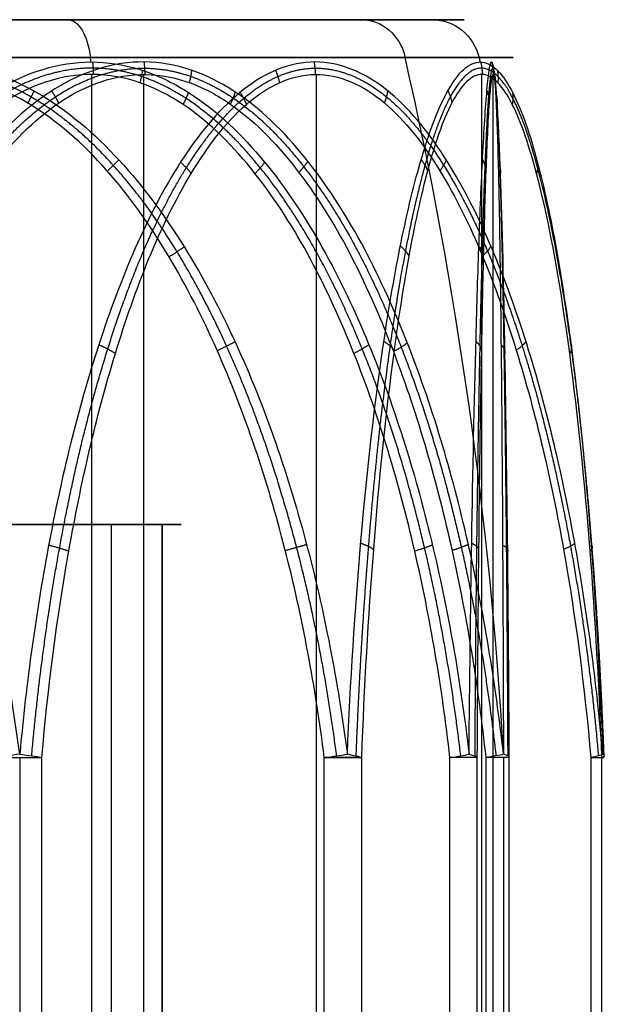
# Model space of a CAD drawing. Header units: millimetres. Extents: x -175 to 175, y -101 to 102.
# Tile 90 of 133: x 57.69 to 60.01, y -52.4 to -48.5. Entities that reach past the tile are written whole.
import ezdxf

# ---------------------------------------------------------------- set-up
doc = ezdxf.new("R2010")
doc.units = ezdxf.units.MM
doc.layers.add('Livello 01', color=7, linetype='Continuous')

msp = doc.modelspace()

# ---------------------------------------------------------------- linework, layer by layer
at = {"layer": 'Livello 01', "color": 254, "true_color": 0xcad1ee}
for p, q in [((59.3194, -48.5, 27.0237), (54.0284, -48.5, 25.3768)), ((59.0401, -48.5, -248.5246), (54.1343, -48.5, -245.9478)), ((55.2988, -48.5, -249.6891), (57.8756, -48.5, -244.7833)), ((57.9706, -59.3, -244.6024), (57.9706, -48.7169, -244.6024)), ((58.1764, -59.3, -249.7511), (58.1764, -48.7169, -249.7511)), ((58.8599, -59.3, 24.1823), (58.8599, -48.7169, 24.1823)), ((59.5145, -59.3, 27.0844), (59.5145, -48.7169, 27.0844)), ((59.5598, -59.3, -247.1173), (59.5598, -48.7169, -247.1173)), ((55.0984, -50.5, 25.7099), (58.2493, -50.5, 26.6906)), ((58.0479, -50.5, -248.0034), (55.1264, -50.5, -246.4689)), ((58.0479, -50.5, -248.0034), (58.0479, -55.4, -248.0034)), ((58.2493, -50.5, 26.6906), (58.2493, -55.4, 26.6906)), ((57.6856, -51.4225, 22.9498), (57.6856, -59.3, 22.9498)), ((59.601, -51.4225, -248.8192), (59.601, -59.3, -248.8192))]:
    msp.add_line(p, q, dxfattribs=at)
at = {"layer": 'Livello 01', "color": 254, "true_color": 0xcad1ee, "extrusion": (0, -1, 0)}
for centre, radius, start, end in [((56.5872, -247.2362, 48.5), 2.7707, 62.2891, 242.2891), ((56.6739, 26.2003, 48.5), 2.7707, 17.2891, 197.2891), ((56.6739, 26.2003, 48.5), 2.7707, 197.2891, 17.2891), ((56.5872, -247.2362, 48.5), 2.7707, 242.2891, 62.2891), ((56.6739, 26.2003, 48.6503), 2.9644, 17.2891, 197.2891), ((56.5872, -247.2362, 48.6503), 2.9644, 242.2891, 62.2891), ((56.6739, 26.2003, 50.5), 1.65, 17.2891, 197.2891), ((56.5872, -247.2362, 50.5), 1.65, 242.2891, 62.2891), ((57.6262, 23.1407, 51.4225), 0.2, 257.2891, 317.2891), ((58.8474, 28.5547, 51.4225), 0.2, 17.2891, 77.2891), ((59.296, -245.5245, 51.4225), 0.2, 2.2891, 62.2891), ((59.7997, 25.4952, 51.4225), 0.2, 317.2891, 17.2891)]:
    msp.add_arc(centre, radius, start, end, dxfattribs=at)
at = {"layer": 'Livello 01', "color": 254, "true_color": 0xcad1ee, "extrusion": (0.885305, -9.69641e-13, -0.46501)}
msp.add_arc((-48.7, -189.7952, 165.0642), 0.2, 360, 75.6064, dxfattribs=at)
at = {"layer": 'Livello 01', "color": 254, "true_color": 0xcad1ee, "extrusion": (-0.46501, 1.54879e-16, -0.885305)}
msp.add_arc((48.7, -167.8349, 192.5659), 0.2, 180, 255.6064, dxfattribs=at)
at = {"layer": 'Livello 01', "color": 254, "true_color": 0xcad1ee, "extrusion": (0.297194, 8.97712e-13, -0.954817)}
msp.add_arc((-48.7, 64.6704, -8.1733), 0.2, 0, 75.6064, dxfattribs=at)
at = {"layer": 'Livello 01', "color": 254, "true_color": 0xcad1ee, "extrusion": (0, 1, 0)}
for centre, radius, start, end in [((-56.5872, -247.2362, -48.6503), 2.9644, 297.7109, 117.7109), ((-56.6739, 26.2003, -48.6503), 2.9644, 162.7109, 342.7109), ((-56.6739, 26.2003, -50.5), 1.65, 162.7109, 342.7109), ((-58.8474, 28.5547, -51.4225), 0.2, 102.7109, 162.7109), ((-59.424, -248.7262, -51.4225), 0.2, 177.7109, 237.7109)]:
    msp.add_arc(centre, radius, start, end, dxfattribs=at)
at = {"layer": 'Livello 01', "color": 254, "true_color": 0xcad1ee, "extrusion": (-0.885305, -7.36987e-11, 0.46501)}
msp.add_arc((52.379, -204.1307, -165.0642), 15, 104.3261, 104.39359, dxfattribs=at)
at = {"layer": 'Livello 01', "color": 254, "true_color": 0xcad1ee, "extrusion": (0.46501, 2.94866e-16, 0.885305)}
msp.add_arc((-52.379, -153.4995, -192.5659), 15, 273.70547, 284.39359, dxfattribs=at)
at = {"layer": 'Livello 01', "color": 254, "true_color": 0xcad1ee, "extrusion": (0.297194, -8.58979e-10, -0.954817)}
msp.add_arc((-52.379, 50.335, -8.1733), 15, 75.60641, 75.6739, dxfattribs=at)
at = {"layer": 'Livello 01', "color": 254, "true_color": 0xcad1ee, "extrusion": (-0.125305, 0.991716, 0.028264)}
for centre, start, end in [((-50.7256, 24.7776, -57.5633), 252.4021, 282.6089), ((-51.9371, 30.1937, -57.5633), 102.6089, 132.8158)]:
    msp.add_arc(centre, 0.2, start, end, dxfattribs=at)
at = {"layer": 'Livello 01', "color": 254, "true_color": 0xcad1ee, "extrusion": (-0.087129, -0.991716, -0.094385)}
msp.add_arc((61.9056, 27.3963, 43.7914), 0.2, 286.8447, 317.0515, dxfattribs=at)
at = {"layer": 'Livello 01', "color": 254, "true_color": 0xcad1ee, "extrusion": (0.038175, 0.991716, -0.122649)}
msp.add_arc((-60.7818, 22.3145, -52.2522), 0.2, 132.3683, 162.5752, dxfattribs=at)
at = {"layer": 'Livello 01', "color": 254, "true_color": 0xcad1ee, "extrusion": (-0.11372, 0.991716, 0.059732)}
msp.add_arc((-53.0517, -241.631, -72.4053), 0.2, 117.5151, 147.7219, dxfattribs=at)
at = {"layer": 'Livello 01', "color": 254, "true_color": 0xcad1ee, "extrusion": (0.005131, 0.991716, -0.12835)}
msp.add_arc((-59.5612, -250.0543, -19.1791), 0.2, 147.4849, 177.6918, dxfattribs=at)
at = {"layer": 'Livello 01', "color": 254, "true_color": 0xcad1ee, "extrusion": (-0.108589, 0.991716, -0.068619)}
msp.add_arc((-53.4738, -252.0913, -40.3821), 0.2, 207.7189, 237.9257, dxfattribs=at)
at = {"layer": 'Livello 01', "color": 254, "true_color": 0xcad1ee, "extrusion": (-0.005131, 0.991716, 0.12835)}
msp.add_arc((-59.1571, -240.0295, -83.2255), 0.2, 177.6918, 207.8986, dxfattribs=at)
at = {"layer": 'Livello 01', "color": 254, "true_color": 0xcad1ee}
msp.add_arc((59.424, -51.4225, -248.7262), 0.2, 0, 0.2963, dxfattribs=at)
at = {"layer": 'Livello 01', "color": 254, "true_color": 0xcad1ee, "extrusion": (-0.087129, 0.991716, -0.094385)}
msp.add_arc((-55.0697, 20.0525, -58.6132), 0.2, 192.7417, 222.9485, dxfattribs=at)
at = {"layer": 'Livello 01', "color": 254, "true_color": 0xcad1ee, "extrusion": (0.038175, -0.991716, -0.122649)}
msp.add_arc((57.7774, 31.8871, 50.1524), 0.2, 347.218, 17.4248, dxfattribs=at)
at = {"layer": 'Livello 01', "color": 254, "true_color": 0xcad1ee}
for points, knots in [([(57.6855, -51.4096, 22.9502), (57.6479, -51.1238, 22.9579), (57.5931, -50.8404, 22.9691), (57.4446, -50.2887, 22.9996), (57.3514, -50.0193, 23.0187), (57.1684, -49.6299, 23.0566), (57.0998, -49.5024, 23.0709), (56.9461, -49.2615, 23.1031), (56.8608, -49.1473, 23.121), (56.6635, -48.9385, 23.163), (56.5538, -48.8463, 23.1865), (56.3025, -48.7089, 23.2413), (56.1616, -48.6675, 23.2724), (55.9508, -48.6674, 23.32), (55.8795, -48.6774, 23.3362), (55.7431, -48.7152, 23.3675), (55.6778, -48.7426, 23.3826), (55.4894, -48.8456, 23.4266), (55.3794, -48.9386, 23.4526), (55.1836, -49.1468, 23.4993), (55.0987, -49.2612, 23.5198), (54.9454, -49.5031, 23.5569), (54.8774, -49.6308, 23.5734), (54.6965, -50.0188, 23.6175), (54.6041, -50.2878, 23.6402), (54.4567, -50.8398, 23.6765), (54.4023, -51.1237, 23.6899), (54.365, -51.4096, 23.6991)], [0, 0, 0, 0, 0.86597, 0.86597, 1.731941, 1.731941, 2.164926, 2.164926, 2.597911, 2.597911, 3.030897, 3.030897, 3.463882, 3.463882, 3.680375, 3.680375, 3.896867, 3.896867, 4.329852, 4.329852, 4.762838, 4.762838, 5.195823, 5.195823, 6.061793, 6.061793, 6.927764, 6.927764, 6.927764, 6.927764]), ([(55.6623, -51.4096, 29.4503), (55.6998, -51.1243, 29.4427), (55.7541, -50.8433, 29.4316), (55.9017, -50.2934, 29.4012), (55.9945, -50.024, 29.3822), (56.2389, -49.5025, 29.3315), (56.3855, -49.2558, 29.3011), (56.6805, -48.9419, 29.2383), (56.7894, -48.8497, 29.215), (56.9772, -48.7456, 29.1741), (57.0422, -48.7179, 29.1598), (57.1778, -48.679, 29.1298), (57.2493, -48.6681, 29.1138), (57.4611, -48.6661, 29.0661), (57.6017, -48.7062, 29.0338), (57.8531, -48.8418, 28.9752), (57.9625, -48.9332, 28.9493), (58.1599, -49.1414, 28.9022), (58.2461, -49.257, 28.8815), (58.4004, -49.4995, 28.8442), (58.4677, -49.6254, 28.8278), (58.649, -50.0129, 28.7835), (58.7431, -50.2856, 28.7604), (58.8916, -50.8419, 28.7239), (58.9455, -51.1241, 28.7106), (58.9827, -51.4096, 28.7014)], [-6.93099, -6.93099, -6.93099, -6.93099, -6.064616, -6.064616, -5.198242, -5.198242, -4.331869, -4.331869, -3.898682, -3.898682, -3.682088, -3.682088, -3.465495, -3.465495, -3.032308, -3.032308, -2.599121, -2.599121, -2.165934, -2.165934, -1.732747, -1.732747, -0.866374, -0.866374, 0, 0, 0, 0]), ([(56.4512, -51.4096, -243.835), (56.4855, -51.1238, -243.8522), (56.5356, -50.8403, -243.8772), (56.6712, -50.2886, -243.9451), (56.7563, -50.0192, -243.9877), (56.9232, -49.6297, -244.0717), (56.9858, -49.5022, -244.1033), (57.126, -49.2613, -244.1742), (57.2038, -49.1471, -244.2136), (57.3835, -48.9383, -244.3052), (57.4835, -48.8461, -244.3563), (57.7121, -48.7087, -244.4743), (57.8402, -48.6674, -244.5409), (57.9677, -48.6674, -244.6079)], [-3.465488, -3.465488, -3.465488, -3.465488, -2.599116, -2.599116, -1.732744, -1.732744, -1.299558, -1.299558, -0.866372, -0.866372, -0.433186, -0.433186, 0, 0, 0, 0]), ([(59.6007, -51.4096, -248.819), (59.5687, -51.1243, -248.8401), (59.5225, -50.8433, -248.8706), (59.3966, -50.2934, -248.9536), (59.3175, -50.024, -249.0058), (59.1089, -49.5025, -249.1427), (58.9837, -49.2558, -249.2249), (58.7308, -48.9419, -249.3891), (58.6373, -48.8497, -249.4496), (58.4755, -48.7456, -249.5535), (58.4195, -48.7179, -249.5893), (58.3023, -48.679, -249.664), (58.2405, -48.6681, -249.7033), (58.057, -48.6661, -249.8193), (57.9348, -48.7062, -249.8958), (57.7155, -48.8418, -250.0322), (57.6198, -48.9332, -250.0912), (57.447, -49.1414, -250.1975), (57.3714, -49.257, -250.2438), (57.2359, -49.4995, -250.3265), (57.1767, -49.6254, -250.3625), (57.0172, -50.0129, -250.4594), (56.9344, -50.2856, -250.5096), (56.8035, -50.8419, -250.5888), (56.756, -51.1241, -250.6175), (56.7231, -51.4096, -250.6373)], [-6.93099, -6.93099, -6.93099, -6.93099, -6.064616, -6.064616, -5.198242, -5.198242, -4.331869, -4.331869, -3.898682, -3.898682, -3.682088, -3.682088, -3.465495, -3.465495, -3.032308, -3.032308, -2.599121, -2.599121, -2.165934, -2.165934, -1.732747, -1.732747, -0.866374, -0.866374, 0, 0, 0, 0]), ([(59.9943, -51.4096, 25.4513), (59.9689, -51.1238, 25.4226), (59.9318, -50.8404, 25.3807), (59.8311, -50.2887, 25.2673), (59.7679, -50.0193, 25.1962), (59.6436, -49.6299, 25.0567), (59.597, -49.5024, 25.0044), (59.4922, -49.2615, 24.8874), (59.434, -49.1473, 24.8225), (59.2991, -48.9385, 24.6726), (59.2238, -48.8463, 24.5894), (59.0508, -48.7089, 24.3992), (58.9533, -48.6675, 24.2927), (58.8067, -48.6674, 24.1339), (58.757, -48.6774, 24.0802), (58.6617, -48.7152, 23.9778), (58.616, -48.7426, 23.9288), (58.4837, -48.8456, 23.7876), (58.4061, -48.9386, 23.7053), (58.2678, -49.1468, 23.5592), (58.2077, -49.2612, 23.4958), (58.0989, -49.5031, 23.3816), (58.0505, -49.6308, 23.331), (57.9219, -50.0188, 23.1965), (57.856, -50.2878, 23.1278), (57.7509, -50.8398, 23.0183), (57.7121, -51.1237, 22.9778), (57.6855, -51.4096, 22.9502)], [0, 0, 0, 0, 0.86597, 0.86597, 1.731941, 1.731941, 2.164926, 2.164926, 2.597911, 2.597911, 3.030897, 3.030897, 3.463882, 3.463882, 3.680375, 3.680375, 3.896867, 3.896867, 4.329852, 4.329852, 4.762838, 4.762838, 5.195823, 5.195823, 6.061793, 6.061793, 6.927764, 6.927764, 6.927764, 6.927764]), ([(57.9677, -48.6674, -244.6079), (58.0315, -48.6674, -244.6414), (58.0962, -48.6775, -244.6755), (58.2197, -48.7153, -244.741), (58.2789, -48.7427, -244.7725), (58.4494, -48.8458, -244.8637), (58.549, -48.9388, -244.9173), (58.7259, -49.1471, -245.0131), (58.8026, -49.2615, -245.0548), (58.9411, -49.5033, -245.1303), (59.0025, -49.631, -245.1639), (59.1657, -50.0189, -245.2533), (59.2491, -50.288, -245.2991), (59.382, -50.8399, -245.3723), (59.4311, -51.1238, -245.3993), (59.4647, -51.4096, -245.4178)], [0, 0, 0, 0, 0.216392, 0.216392, 0.432785, 0.432785, 0.86557, 0.86557, 1.298354, 1.298354, 1.731139, 1.731139, 2.596709, 2.596709, 3.462278, 3.462278, 3.462278, 3.462278]), ([(58.9827, -51.4096, 28.7014), (58.9949, -51.1238, 28.665), (59.0126, -50.8403, 28.6119), (59.0604, -50.2886, 28.468), (59.0905, -50.0192, 28.3777), (59.1491, -49.6297, 28.2002), (59.1711, -49.5022, 28.1337), (59.2201, -49.2613, 27.9844), (59.2472, -49.1471, 27.9016), (59.3095, -48.9383, 27.7097), (59.344, -48.8461, 27.6029), (59.4222, -48.7087, 27.3578), (59.4657, -48.6674, 27.2201), (59.5085, -48.6674, 27.0826)], [-3.465488, -3.465488, -3.465488, -3.465488, -2.599116, -2.599116, -1.732744, -1.732744, -1.299558, -1.299558, -0.866372, -0.866372, -0.433186, -0.433186, 0, 0, 0, 0]), ([(59.4647, -51.4096, -245.4178), (59.467, -51.1238, -245.4561), (59.4704, -50.8404, -245.512), (59.4794, -50.2887, -245.6633), (59.485, -50.0193, -245.7583), (59.4957, -49.6299, -245.9449), (59.4997, -49.5024, -246.0148), (59.5084, -49.2615, -246.1717), (59.5131, -49.1473, -246.2587), (59.5237, -48.9385, -246.4601), (59.5293, -48.8463, -246.5722), (59.5415, -48.7089, -246.829), (59.5478, -48.6675, -246.9733), (59.5565, -48.6674, -247.1891), (59.5592, -48.6774, -247.2623), (59.5643, -48.7152, -247.4021), (59.5666, -48.7426, -247.469), (59.5729, -48.8456, -247.6624), (59.5762, -48.9386, -247.7755), (59.5818, -49.1468, -247.9766), (59.584, -49.2612, -248.0639), (59.5879, -49.5031, -248.2216), (59.5895, -49.6308, -248.2916), (59.5937, -50.0188, -248.4777), (59.5957, -50.2878, -248.5728), (59.5988, -50.8398, -248.7246), (59.5999, -51.1237, -248.7806), (59.6007, -51.4096, -248.819)], [0, 0, 0, 0, 0.86597, 0.86597, 1.731941, 1.731941, 2.164926, 2.164926, 2.597911, 2.597911, 3.030897, 3.030897, 3.463882, 3.463882, 3.680375, 3.680375, 3.896867, 3.896867, 4.329852, 4.329852, 4.762838, 4.762838, 5.195823, 5.195823, 6.061793, 6.061793, 6.927764, 6.927764, 6.927764, 6.927764]), ([(59.5085, -48.6674, 27.0826), (59.5299, -48.6674, 27.0138), (59.5515, -48.6775, 26.9439), (59.5926, -48.7153, 26.8102), (59.6121, -48.7427, 26.7461), (59.6683, -48.8458, 26.561), (59.7007, -48.9388, 26.4527), (59.7582, -49.1471, 26.2599), (59.7829, -49.2615, 26.1762), (59.8274, -49.5033, 26.0249), (59.8471, -49.631, 25.9577), (59.8993, -50.0189, 25.7791), (59.9258, -50.288, 25.6877), (59.9681, -50.8399, 25.542), (59.9837, -51.1238, 25.4881), (59.9943, -51.4096, 25.4513)], [0, 0, 0, 0, 0.216392, 0.216392, 0.432785, 0.432785, 0.86557, 0.86557, 1.298354, 1.298354, 1.731139, 1.731139, 2.596709, 2.596709, 3.462278, 3.462278, 3.462278, 3.462278]), ([(58.8914, -51.4225, 28.7498), (58.8562, -51.1439, 28.7578), (58.8053, -50.8686, 28.7692), (58.6662, -50.3259, 28.8006), (58.5783, -50.0595, 28.8204), (58.409, -49.679, 28.8586), (58.3462, -49.555, 28.8728), (58.2024, -49.3154, 28.9052), (58.1218, -49.2003, 28.9234), (57.9367, -48.9913, 28.9652), (57.8334, -48.898, 28.9885), (57.5935, -48.758, 29.0426), (57.457, -48.7152, 29.0734), (57.2513, -48.7178, 29.1198), (57.1818, -48.7296, 29.1354), (57.0514, -48.7709, 29.1649), (56.9892, -48.8002, 29.1789), (56.8105, -48.9085, 29.2192), (56.7091, -49.0022, 29.242), (56.4341, -49.3182, 29.3041), (56.2992, -49.5617, 29.3345), (56.0737, -50.0729, 29.3854), (55.9879, -50.3361, 29.4047), (55.851, -50.8721, 29.4356), (55.8006, -51.1452, 29.447), (55.7656, -51.4225, 29.4549)], [0, 0, 0, 0, 0.842096, 0.842096, 1.684191, 1.684191, 2.105239, 2.105239, 2.526287, 2.526287, 2.947334, 2.947334, 3.368382, 3.368382, 3.578906, 3.578906, 3.78943, 3.78943, 4.210478, 4.210478, 5.052573, 5.052573, 5.894669, 5.894669, 6.736764, 6.736764, 6.736764, 6.736764]), ([(59.389, -51.4225, -245.3474), (59.3572, -51.145, -245.3307), (59.3114, -50.8722, -245.3067), (59.1877, -50.3376, -245.2417), (59.1101, -50.0757, -245.2009), (58.9076, -49.568, -245.0946), (58.7828, -49.3193, -245.029), (58.5342, -49.0039, -244.8984), (58.4403, -48.9081, -244.8491), (58.278, -48.7999, -244.7638), (58.2209, -48.7703, -244.7338), (58.1016, -48.7291, -244.6712), (58.0385, -48.7176, -244.6381), (57.8524, -48.7156, -244.5403), (57.7279, -48.7589, -244.4749), (57.5101, -48.9, -244.3605), (57.4161, -48.994, -244.3111), (57.2485, -49.2034, -244.2231), (57.1764, -49.3172, -244.1852), (57.0465, -49.5559, -244.117), (56.9887, -49.6817, -244.0867), (56.8346, -50.0644, -244.0057), (56.756, -50.3283, -243.9644), (56.6305, -50.8676, -243.8985), (56.5841, -51.144, -243.8741), (56.5522, -51.4225, -243.8574)], [-6.736681, -6.736681, -6.736681, -6.736681, -5.894596, -5.894596, -5.052511, -5.052511, -4.210425, -4.210425, -3.789383, -3.789383, -3.578862, -3.578862, -3.36834, -3.36834, -2.947298, -2.947298, -2.526255, -2.526255, -2.105213, -2.105213, -1.68417, -1.68417, -0.842085, -0.842085, 0, 0, 0, 0]), ([(56.822, -51.4225, -250.607), (56.8525, -51.1439, -250.5877), (56.8966, -50.8686, -250.5599), (57.0172, -50.3259, -250.4837), (57.0933, -50.0595, -250.4355), (57.24, -49.679, -250.3428), (57.2944, -49.555, -250.3085), (57.4191, -49.3154, -250.2297), (57.4889, -49.2003, -250.1855), (57.6493, -48.9913, -250.0842), (57.7389, -48.898, -250.0276), (57.9467, -48.758, -249.8963), (58.0651, -48.7152, -249.8215), (58.2433, -48.7178, -249.7088), (58.3035, -48.7296, -249.6708), (58.4166, -48.7709, -249.5994), (58.4704, -48.8002, -249.5653), (58.6253, -48.9085, -249.4675), (58.7131, -49.0022, -249.412), (58.9515, -49.3182, -249.2613), (59.0684, -49.5617, -249.1875), (59.2638, -50.0729, -249.064), (59.3382, -50.3361, -249.017), (59.4568, -50.8721, -248.9421), (59.5004, -51.1452, -248.9145), (59.5308, -51.4225, -248.8953)], [0, 0, 0, 0, 0.842096, 0.842096, 1.684191, 1.684191, 2.105239, 2.105239, 2.526287, 2.526287, 2.947334, 2.947334, 3.368382, 3.368382, 3.578906, 3.578906, 3.78943, 3.78943, 4.210478, 4.210478, 5.052573, 5.052573, 5.894669, 5.894669, 6.736764, 6.736764, 6.736764, 6.736764]), ([(57.7731, -51.4225, 23.0051), (57.7975, -51.145, 23.0315), (57.8326, -50.8722, 23.0695), (57.9274, -50.3376, 23.1722), (57.9868, -50.0757, 23.2365), (58.142, -49.568, 23.4046), (58.2376, -49.3193, 23.5082), (58.4281, -49.0039, 23.7145), (58.5, -48.9081, 23.7925), (58.6244, -48.7999, 23.9272), (58.6681, -48.7703, 23.9746), (58.7595, -48.7291, 24.0736), (58.8078, -48.7176, 24.126), (58.9504, -48.7156, 24.2804), (59.0458, -48.7589, 24.3837), (59.2127, -48.9, 24.5645), (59.2847, -48.994, 24.6425), (59.4131, -49.2034, 24.7816), (59.4684, -49.3172, 24.8415), (59.5679, -49.5559, 24.9493), (59.6121, -49.6817, 24.9972), (59.7302, -50.0644, 25.1251), (59.7905, -50.3283, 25.1904), (59.8866, -50.8676, 25.2945), (59.9221, -51.144, 25.333), (59.9466, -51.4225, 25.3596)], [-6.736681, -6.736681, -6.736681, -6.736681, -5.894596, -5.894596, -5.052511, -5.052511, -4.210425, -4.210425, -3.789383, -3.789383, -3.578862, -3.578862, -3.36834, -3.36834, -2.947298, -2.947298, -2.526255, -2.526255, -2.105213, -2.105213, -1.68417, -1.68417, -0.842085, -0.842085, 0, 0, 0, 0]), ([(59.9906, -51.4225, 25.5546), (59.9799, -51.145, 25.589), (59.9646, -50.8722, 25.6383), (59.923, -50.3376, 25.7718), (59.897, -50.0757, 25.8554), (59.829, -49.568, 26.0738), (59.7871, -49.3193, 26.2084), (59.7037, -49.0039, 26.4766), (59.6721, -48.9081, 26.5778), (59.6177, -48.7999, 26.7529), (59.5985, -48.7703, 26.8145), (59.5584, -48.7291, 26.9431), (59.5373, -48.7176, 27.0112), (59.4748, -48.7156, 27.2119), (59.433, -48.7589, 27.3461), (59.3599, -48.9, 27.5811), (59.3283, -48.994, 27.6824), (59.2721, -49.2034, 27.8632), (59.2479, -49.3172, 27.941), (59.2043, -49.5559, 28.081), (59.1849, -49.6817, 28.1434), (59.1331, -50.0644, 28.3096), (59.1067, -50.3283, 28.3944), (59.0646, -50.8676, 28.5297), (59.049, -51.144, 28.5797), (59.0383, -51.4225, 28.6142)], [-6.736681, -6.736681, -6.736681, -6.736681, -5.894596, -5.894596, -5.052511, -5.052511, -4.210425, -4.210425, -3.789383, -3.789383, -3.578862, -3.578862, -3.36834, -3.36834, -2.947298, -2.947298, -2.526255, -2.526255, -2.105213, -2.105213, -1.68417, -1.68417, -0.842085, -0.842085, 0, 0, 0, 0]), ([(59.6238, -51.4225, -248.7182), (59.6224, -51.145, -248.6823), (59.6203, -50.8722, -248.6307), (59.6147, -50.3376, -248.491), (59.6112, -50.0757, -248.4035), (59.6021, -49.568, -248.1749), (59.5965, -49.3193, -248.0341), (59.5852, -49.0039, -247.7534), (59.581, -48.9081, -247.6474), (59.5737, -48.7999, -247.4643), (59.5711, -48.7703, -247.3998), (59.5657, -48.7291, -247.2652), (59.5629, -48.7176, -247.194), (59.5545, -48.7156, -246.984), (59.5489, -48.7589, -246.8435), (59.539, -48.9, -246.5976), (59.5348, -48.994, -246.4915), (59.5272, -49.2034, -246.3024), (59.524, -49.3172, -246.221), (59.5181, -49.5559, -246.0744), (59.5155, -49.6817, -246.0092), (59.5086, -50.0644, -245.8352), (59.505, -50.3283, -245.7465), (59.4994, -50.8676, -245.6049), (59.4973, -51.144, -245.5525), (59.4958, -51.4225, -245.5165)], [-6.736681, -6.736681, -6.736681, -6.736681, -5.894596, -5.894596, -5.052511, -5.052511, -4.210425, -4.210425, -3.789383, -3.789383, -3.578862, -3.578862, -3.36834, -3.36834, -2.947298, -2.947298, -2.526255, -2.526255, -2.105213, -2.105213, -1.68417, -1.68417, -0.842085, -0.842085, 0, 0, 0, 0])]:
    msp.add_open_spline(points, degree=3, knots=knots, dxfattribs=at)
for points, weights in [([(57.974, -48.6674, -244.6112), (57.9767, -48.6918, -244.6056), (57.9765, -48.7169, -244.6055)], [0.999999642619, 0.992194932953, 1]), ([(58.1774, -48.6674, -249.7432), (58.1805, -48.6918, -249.7485), (58.1804, -48.7169, -249.7486)], [0.999999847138, 0.992194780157, 1.00000065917]), ([(58.8505, -48.6674, 24.1813), (58.8552, -48.6918, 24.1773), (58.8554, -48.7169, 24.1774)], [0.999999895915, 0.992194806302, 1]), ([(59.5106, -48.6674, 27.0758), (59.5165, -48.6918, 27.0778), (59.5164, -48.7169, 27.0781)], [0.999999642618, 0.992194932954, 1]), ([(59.5539, -48.6674, -247.1247), (59.5601, -48.6918, -247.1242), (59.5601, -48.7169, -247.124)], [0.999999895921, 0.992194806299, 1]), ([(58.1714, -48.7007, -244.7154), (58.168, -48.7248, -244.7061), (58.1612, -48.7497, -244.7025)], [1.0000003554, 0.991604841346, 1]), ([(58.3658, -48.7001, -249.6235), (58.3632, -48.7242, -249.6331), (58.3568, -48.7491, -249.6371)], [1.00000070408, 0.991615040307, 0.999999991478]), ([(58.6987, -48.7007, 24.0176), (58.7086, -48.7248, 24.0185), (58.7138, -48.7497, 24.0241)], [1.00000036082, 0.991604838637, 1]), ([(59.5623, -48.7007, -247.3478), (59.5687, -48.7248, -247.3401), (59.5684, -48.7497, -247.3325)], [1.00000036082, 0.991604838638, 1]), ([(59.5765, -48.7007, 26.8625), (59.5807, -48.7248, 26.8715), (59.5785, -48.7497, 26.8788)], [1.00000035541, 0.991604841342, 1]), ([(57.7425, -48.7823, 29.001), (57.731, -48.8058, 29.0115), (57.7173, -48.8303, 29.0146)], [1.00000204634, 0.990192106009, 1.00000013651]), ([(57.8119, -48.7823, -249.9722), (57.8276, -48.8058, -249.9716), (57.8395, -48.8303, -249.964)], [1.00000204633, 0.990192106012, 1.00000013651]), ([(58.3534, -48.7881, -244.8124), (58.3448, -48.8115, -244.799), (58.3321, -48.8359, -244.7923)], [1.00000150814, 0.990095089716, 1]), ([(58.5388, -48.7864, -249.5128), (58.5314, -48.8099, -249.5268), (58.5193, -48.8343, -249.5345)], [1.00000087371, 0.990122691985, 1.00000018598]), ([(58.558, -48.7881, 23.8669), (58.5731, -48.8115, 23.8717), (58.5829, -48.8359, 23.8823)], [1.00000217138, 0.990094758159, 1]), ([(59.1422, -48.7815, 24.4996), (59.1388, -48.805, 24.4844), (59.1292, -48.8294, 24.4741)], [1.00000044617, 0.990207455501, 1]), ([(59.3808, -48.7815, 27.4875), (59.3923, -48.805, 27.477), (59.3964, -48.8294, 27.4636)], [1.00000051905, 0.990207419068, 1]), ([(59.5351, -48.7815, -246.6934), (59.5434, -48.805, -246.7065), (59.544, -48.8294, -246.7205)], [1.00000044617, 0.990207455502, 1]), ([(59.5694, -48.7881, -247.5539), (59.5767, -48.8115, -247.5397), (59.5761, -48.8359, -247.5253)], [1.00000217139, 0.990094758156, 1]), ([(59.6367, -48.7881, 26.6652), (59.6401, -48.8115, 26.6808), (59.6358, -48.8359, 26.6945)], [1.00000150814, 0.990095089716, 1]), ([(58.0779, -49.0552, 28.9218), (58.0571, -49.0767, 28.938), (58.0325, -49.0995, 28.9436)], [1.00000107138, 0.985835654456, 1.00000072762]), ([(58.8264, -49.0607, -249.327), (58.8122, -49.0822, -249.3494), (58.7907, -49.105, -249.363)], [1.00000355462, 0.985751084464, 1.00000012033]), ([(59.2749, -49.0544, 27.8163), (59.2927, -49.0759, 27.7969), (59.3002, -49.0987, 27.7728)], [1.00000077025, 0.985848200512, 1]), ([(59.3739, -49.0544, 24.7557), (59.366, -49.0759, 24.7306), (59.3489, -49.0987, 24.7121)], [1.00000073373, 0.985848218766, 1]), ([(59.5178, -49.0544, -246.3484), (59.53, -49.0759, -246.3717), (59.531, -49.0987, -246.3969)], [1.00000073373, 0.985848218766, 1]), ([(58.3225, -49.0648, 23.617), (58.3472, -49.0863, 23.627), (58.3646, -49.109, 23.6458)], [1.00000295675, 0.985690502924, 1]), ([(58.6557, -49.0648, -244.9751), (58.6397, -49.0863, -244.9538), (58.6171, -49.109, -244.9419)], [1.0000022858, 0.985690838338, 1]), ([(59.5796, -49.0648, -247.897), (59.59, -49.0863, -247.8725), (59.589, -49.109, -247.847)], [1.00000295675, 0.985690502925, 1]), ([(59.7354, -49.0648, 26.3364), (59.7391, -49.0863, 26.3628), (59.7315, -49.109, 26.3872)], [1.00000228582, 0.985690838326, 1]), ([(58.3369, -49.4, 28.8595), (58.3099, -49.4191, 28.881), (58.277, -49.4397, 28.8884)], [1.00000106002, 0.981054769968, 1.00000133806]), ([(59.1925, -49.3968, 28.0683), (59.2161, -49.4159, 28.0431), (59.2261, -49.4366, 28.011)], [0.999999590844, 0.981097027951, 1]), ([(59.5035, -49.3968, -246.0836), (59.5197, -49.4159, -246.1141), (59.5211, -49.4366, -246.1477)], [0.999999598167, 0.981097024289, 1]), ([(59.551, -49.3968, 24.9531), (59.5409, -49.4159, 24.9201), (59.5181, -49.4366, 24.8954)], [0.999999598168, 0.981097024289, 1]), ([(57.9987, -49.7873, 23.2768), (58.0371, -49.8037, 23.291), (58.0644, -49.8219, 23.3206)], [1.00000218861, 0.976539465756, 1]), ([(58.5382, -49.7762, 28.8106), (58.5068, -49.7928, 28.8366), (58.4677, -49.8109, 28.8454)], [1.00000094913, 0.976658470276, 0.999998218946]), ([(59.0681, -49.7873, -245.1998), (59.0445, -49.8037, -245.1664), (59.0089, -49.8219, -245.1477)], [1.00000286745, 0.976539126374, 1]), ([(59.1273, -49.7745, 28.2662), (59.1557, -49.7911, 28.237), (59.1676, -49.8093, 28.1988)], [1.00000079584, 0.976675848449, 1]), ([(59.22, -49.7803, -249.0698), (59.1991, -49.7967, -249.1049), (59.1652, -49.8149, -249.1263)], [1.00000139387, 0.97661468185, 0.999999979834]), ([(59.4917, -49.7745, -245.8756), (59.5116, -49.7911, -245.9112), (59.5132, -49.8093, -245.9512)], [1.00000078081, 0.976675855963, 1]), ([(59.5912, -49.7873, -248.3666), (59.6083, -49.8037, -248.3294), (59.6067, -49.8219, -248.2892)], [1.00000218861, 0.976539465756, 1]), ([(59.6897, -49.7745, 25.1085), (59.6787, -49.7911, 25.0693), (59.6515, -49.8093, 25.0399)], [1.00000078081, 0.976675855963, 1]), ([(59.8681, -49.7873, 25.8859), (59.875, -49.8037, 25.9262), (59.863, -49.8219, 25.9646)], [1.00000286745, 0.976539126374, 1]), ([(57.8002, -50.5809, 23.0696), (57.8469, -50.5921, 23.085), (57.88, -50.6049, 23.1208)], [0.999997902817, 0.969693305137, 1]), ([(58.8214, -50.5792, 28.7411), (58.7848, -50.5904, 28.7739), (58.7373, -50.6032, 28.7846)], [0.999999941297, 0.969703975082, 1.00000013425]), ([(59.0357, -50.5739, 28.5424), (59.0712, -50.5852, 28.5085), (59.0857, -50.598, 28.462)], [0.999999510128, 0.969740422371, 1]), ([(59.3196, -50.5809, -245.3379), (59.2927, -50.5921, -245.2968), (59.2495, -50.6049, -245.2742)], [1.00000035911, 0.969692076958, 1]), ([(59.4619, -50.5786, -248.9106), (59.4384, -50.5899, -248.9537), (59.3972, -50.6026, -248.9797)], [1.00000022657, 0.969707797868, 0.999999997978]), ([(59.4747, -50.5739, -245.5851), (59.5002, -50.5852, -245.627), (59.5022, -50.598, -245.6757)], [0.999999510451, 0.96974042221, 1]), ([(59.5973, -50.5809, -248.6534), (59.6195, -50.5921, -248.6095), (59.6175, -50.6049, -248.5608)], [0.999997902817, 0.969693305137, 1]), ([(59.8831, -50.5739, 25.326), (59.8716, -50.5852, 25.2783), (59.8385, -50.598, 25.2425)], [0.999999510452, 0.969740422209, 1]), ([(59.9483, -50.5809, 25.6104), (59.9583, -50.5921, 25.6585), (59.9438, -50.6049, 25.705)], [1.00000035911, 0.969692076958, 1])]:
    msp.add_rational_spline(points, weights, degree=2, dxfattribs=at)
for points, weights, knots in [([(58.9403, -51.4158, 28.7317), (58.9047, -51.1388, 28.7399), (58.8533, -50.8638, 28.7518), (58.7111, -50.3183, 28.7846), (58.621, -50.0493, 28.8054), (58.447, -49.6653, 28.8455), (58.3825, -49.5404, 28.8604), (58.2346, -49.2987, 28.8944), (58.1516, -49.1826, 28.9134), (57.9609, -48.9715, 28.9571), (57.8543, -48.8771, 28.9815), (57.6068, -48.735, 29.0378), (57.4655, -48.691, 29.0698), (57.2523, -48.6924, 29.1179), (57.1803, -48.7039, 29.1341), (57.0448, -48.7448, 29.1645), (56.9804, -48.774, 29.179), (56.7948, -48.8824, 29.2204), (56.6895, -48.9767, 29.2439), (56.4041, -49.2947, 29.3073), (56.2646, -49.54, 29.3381), (56.0314, -50.055, 29.3895), (55.9429, -50.3202, 29.409), (55.8016, -50.8608, 29.4401), (55.7497, -51.1362, 29.4516), (55.7136, -51.4158, 29.4595)], [0.982728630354, 0.983216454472, 0.983917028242, 0.985787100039, 0.986958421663, 0.989014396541, 0.989750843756, 0.991305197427, 0.9921217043, 0.993714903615, 0.994489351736, 0.995703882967, 0.996106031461, 0.996093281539, 0.99598918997, 0.995626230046, 0.995369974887, 0.994444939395, 0.993674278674, 0.991280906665, 0.989684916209, 0.986930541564, 0.985780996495, 0.983927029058, 0.98322093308, 0.982728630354], [0, 0, 0, 0, 0.866405, 0.866405, 1.73281, 1.73281, 2.166012, 2.166012, 2.599215, 2.599215, 3.032417, 3.032417, 3.46562, 3.46562, 3.682221, 3.682221, 3.898822, 3.898822, 4.332025, 4.332025, 5.19843, 5.19843, 6.064835, 6.064835, 6.93124, 6.93124, 6.93124, 6.93124]), ([(59.4316, -51.4158, -245.3776), (59.399, -51.1365, -245.3603), (59.3522, -50.8619, -245.3354), (59.2252, -50.3236, -245.2679), (59.1457, -50.06, -245.2256), (58.9376, -49.549, -245.115), (58.8093, -49.2986, -245.0469), (58.5527, -48.9808, -244.911), (58.4557, -48.8844, -244.8597), (58.2879, -48.7754, -244.7712), (58.2289, -48.7457, -244.74), (58.1055, -48.7042, -244.6751), (58.0402, -48.6926, -244.6407), (57.8475, -48.6906, -244.5395), (57.7185, -48.7342, -244.4719), (57.4929, -48.8762, -244.354), (57.3956, -48.9708, -244.3032), (57.2221, -49.1817, -244.2128), (57.1475, -49.2962, -244.174), (57.0132, -49.5365, -244.1042), (56.9535, -49.6631, -244.0732), (56.7942, -50.0487, -243.9904), (56.7132, -50.3143, -243.9484), (56.5838, -50.8573, -243.8812), (56.536, -51.1353, -243.8565), (56.5031, -51.4158, -243.8394)], [0.982728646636, 0.98322042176, 0.983924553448, 0.985767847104, 0.986908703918, 0.989631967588, 0.991254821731, 0.993641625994, 0.994428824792, 0.995357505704, 0.995618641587, 0.995986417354, 0.996091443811, 0.99610929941, 0.995711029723, 0.9944966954, 0.993720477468, 0.992128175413, 0.991322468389, 0.989774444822, 0.989027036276, 0.986960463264, 0.985804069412, 0.983936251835, 0.983221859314, 0.982728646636], [0, 0, 0, 0, 0.866392, 0.866392, 1.732784, 1.732784, 2.599177, 2.599177, 3.032373, 3.032373, 3.248971, 3.248971, 3.465569, 3.465569, 3.898765, 3.898765, 4.331961, 4.331961, 4.765157, 4.765157, 5.198353, 5.198353, 6.064746, 6.064746, 6.931138, 6.931138, 6.931138, 6.931138]), ([(56.7745, -51.4158, -250.6288), (56.8056, -51.1388, -250.6094), (56.8503, -50.8638, -250.5814), (56.9741, -50.3183, -250.5041), (57.0525, -50.0493, -250.4551), (57.2039, -49.6653, -250.3604), (57.26, -49.5404, -250.3253), (57.3887, -49.2987, -250.2448), (57.4608, -49.1826, -250.1996), (57.6265, -48.9715, -250.0956), (57.7191, -48.8771, -250.0375), (57.9339, -48.735, -249.9023), (58.0566, -48.691, -249.825), (58.2413, -48.6924, -249.7083), (58.3037, -48.7039, -249.6688), (58.4209, -48.7448, -249.5945), (58.4767, -48.774, -249.5591), (58.6373, -48.8824, -249.4572), (58.7283, -48.9767, -249.3994), (58.9749, -49.2947, -249.2424), (59.0954, -49.54, -249.1655), (59.2966, -50.055, -249.037), (59.3731, -50.3202, -248.9882), (59.4949, -50.8608, -248.9103), (59.5397, -51.1362, -248.8817), (59.5709, -51.4158, -248.8617)], [0.982728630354, 0.983216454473, 0.983917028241, 0.98578710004, 0.986958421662, 0.989014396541, 0.989750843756, 0.991305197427, 0.9921217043, 0.993714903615, 0.994489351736, 0.995703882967, 0.996106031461, 0.996093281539, 0.99598918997, 0.995626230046, 0.995369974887, 0.994444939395, 0.993674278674, 0.991280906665, 0.98968491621, 0.986930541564, 0.985780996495, 0.983927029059, 0.98322093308, 0.982728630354], [0, 0, 0, 0, 0.866405, 0.866405, 1.73281, 1.73281, 2.166012, 2.166012, 2.599215, 2.599215, 3.032417, 3.032417, 3.46562, 3.46562, 3.682221, 3.682221, 3.898822, 3.898822, 4.332025, 4.332025, 5.19843, 5.19843, 6.064835, 6.064835, 6.93124, 6.93124, 6.93124, 6.93124]), ([(57.7329, -51.4158, 22.9717), (57.7581, -51.1365, 22.9987), (57.7943, -50.8619, 23.0375), (57.8924, -50.3236, 23.1427), (57.9538, -50.06, 23.2085), (58.1145, -49.549, 23.381), (58.2134, -49.2986, 23.4872), (58.4111, -48.9808, 23.7), (58.4857, -48.8844, 23.7803), (58.6147, -48.7754, 23.9195), (58.6601, -48.7457, 23.9685), (58.7548, -48.7042, 24.0708), (58.8049, -48.6926, 24.125), (58.9525, -48.6906, 24.2849), (59.0511, -48.7342, 24.392), (59.2235, -48.8762, 24.5794), (59.2977, -48.9708, 24.6603), (59.4299, -49.1817, 24.8045), (59.4867, -49.2962, 24.8665), (59.5889, -49.5365, 24.9781), (59.6343, -49.6631, 25.0277), (59.7555, -50.0487, 25.1602), (59.8171, -50.3143, 25.2276), (59.9154, -50.8573, 25.3352), (59.9516, -51.1353, 25.3749), (59.9766, -51.4158, 25.4023)], [0.982728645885, 0.98322042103, 0.983924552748, 0.985767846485, 0.986908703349, 0.989631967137, 0.991254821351, 0.993641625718, 0.99442882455, 0.995357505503, 0.995618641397, 0.995986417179, 0.996091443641, 0.99610929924, 0.995711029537, 0.994496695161, 0.993720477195, 0.992128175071, 0.991322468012, 0.989774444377, 0.989027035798, 0.986960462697, 0.985804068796, 0.983936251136, 0.983221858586, 0.982728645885], [0, 0, 0, 0, 0.866392, 0.866392, 1.732784, 1.732784, 2.599177, 2.599177, 3.032373, 3.032373, 3.248971, 3.248971, 3.465569, 3.465569, 3.898765, 3.898765, 4.331961, 4.331961, 4.765157, 4.765157, 5.198353, 5.198353, 6.064746, 6.064746, 6.931138, 6.931138, 6.931138, 6.931138]), ([(59.9994, -51.4158, 25.5031), (59.9886, -51.1365, 25.5384), (59.9731, -50.8619, 25.5892), (59.9311, -50.3236, 25.7267), (59.9048, -50.06, 25.8128), (59.8358, -49.549, 26.0382), (59.7932, -49.2986, 26.177), (59.7078, -48.9808, 26.4546), (59.6755, -48.8844, 26.5594), (59.6195, -48.7754, 26.7407), (59.5998, -48.7457, 26.8045), (59.5585, -48.7042, 26.9376), (59.5366, -48.6926, 27.0081), (59.4719, -48.6906, 27.2159), (59.4285, -48.7342, 27.3549), (59.3523, -48.8762, 27.5978), (59.3194, -48.9708, 27.7025), (59.2607, -49.1817, 27.8891), (59.2354, -49.2962, 27.9693), (59.1898, -49.5365, 28.1136), (59.1695, -49.6631, 28.1778), (59.1154, -50.0487, 28.349), (59.0878, -50.3143, 28.436), (59.0438, -50.8573, 28.575), (59.0275, -51.1353, 28.6262), (59.0163, -51.4158, 28.6616)], [0.982728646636, 0.983220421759, 0.983924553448, 0.985767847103, 0.986908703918, 0.989631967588, 0.991254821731, 0.993641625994, 0.994428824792, 0.995357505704, 0.995618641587, 0.995986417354, 0.996091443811, 0.99610929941, 0.995711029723, 0.9944966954, 0.993720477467, 0.992128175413, 0.991322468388, 0.989774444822, 0.989027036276, 0.986960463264, 0.985804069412, 0.983936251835, 0.983221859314, 0.982728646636], [0, 0, 0, 0, 0.866392, 0.866392, 1.732784, 1.732784, 2.599177, 2.599177, 3.032373, 3.032373, 3.248971, 3.248971, 3.465569, 3.465569, 3.898765, 3.898765, 4.331961, 4.331961, 4.765157, 4.765157, 5.198353, 5.198353, 6.064746, 6.064746, 6.931138, 6.931138, 6.931138, 6.931138]), ([(59.6189, -51.4158, -248.7702), (59.6177, -51.1365, -248.7333), (59.6158, -50.8619, -248.6803), (59.6108, -50.3236, -248.5366), (59.6077, -50.06, -248.4466), (59.5994, -49.549, -248.2111), (59.5942, -49.2986, -248.0659), (59.5836, -48.9808, -247.7757), (59.5795, -48.8844, -247.6661), (59.5723, -48.7754, -247.4765), (59.5697, -48.7457, -247.4098), (59.5643, -48.7042, -247.2705), (59.5614, -48.6926, -247.1968), (59.5527, -48.6906, -246.9793), (59.5468, -48.7342, -246.8338), (59.5361, -48.8762, -246.5794), (59.5314, -48.9708, -246.4698), (59.523, -49.1817, -246.2744), (59.5193, -49.2962, -246.1904), (59.5126, -49.5365, -246.0392), (59.5096, -49.6631, -245.9719), (59.5016, -50.0487, -245.7926), (59.4975, -50.3143, -245.7014), (59.4909, -50.8573, -245.5557), (59.4885, -51.1353, -245.502), (59.4868, -51.4158, -245.465)], [0.982728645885, 0.983220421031, 0.983924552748, 0.985767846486, 0.98690870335, 0.989631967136, 0.991254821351, 0.993641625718, 0.99442882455, 0.995357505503, 0.995618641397, 0.995986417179, 0.996091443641, 0.996109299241, 0.995711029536, 0.994496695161, 0.993720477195, 0.992128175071, 0.991322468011, 0.989774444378, 0.989027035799, 0.986960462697, 0.985804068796, 0.983936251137, 0.983221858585, 0.982728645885], [0, 0, 0, 0, 0.866392, 0.866392, 1.732784, 1.732784, 2.599177, 2.599177, 3.032373, 3.032373, 3.248971, 3.248971, 3.465569, 3.465569, 3.898765, 3.898765, 4.331961, 4.331961, 4.765157, 4.765157, 5.198353, 5.198353, 6.064746, 6.064746, 6.931138, 6.931138, 6.931138, 6.931138])]:
    msp.add_rational_spline(points, weights, degree=3, knots=knots, dxfattribs=at)
for points in [[(58.2493, -55.4, 26.6906), (58.2493, -50.5, 26.6906)], [(57.7731, -59.3, 23.0051), (57.7731, -51.4225, 23.0051)], [(58.8914, -59.3, 28.7498), (58.8914, -51.4225, 28.7498)], [(59.0383, -51.4225, 28.6142), (59.0383, -59.3, 28.6142)], [(59.389, -59.3, -245.3474), (59.389, -51.4225, -245.3474)], [(59.4958, -51.4225, -245.5165), (59.4958, -59.3, -245.5165)], [(59.5308, -51.4225, -248.8953), (59.5308, -59.3, -248.8953)], [(59.6238, -59.3, -248.7182), (59.6238, -51.4225, -248.7182)], [(59.9466, -51.4225, 25.3596), (59.9466, -59.3, 25.3596)], [(59.9906, -59.3, 25.5546), (59.9906, -51.4225, 25.5546)]]:
    msp.add_open_spline(points, degree=1, dxfattribs=at)

doc.saveas('drawing.dxf')
